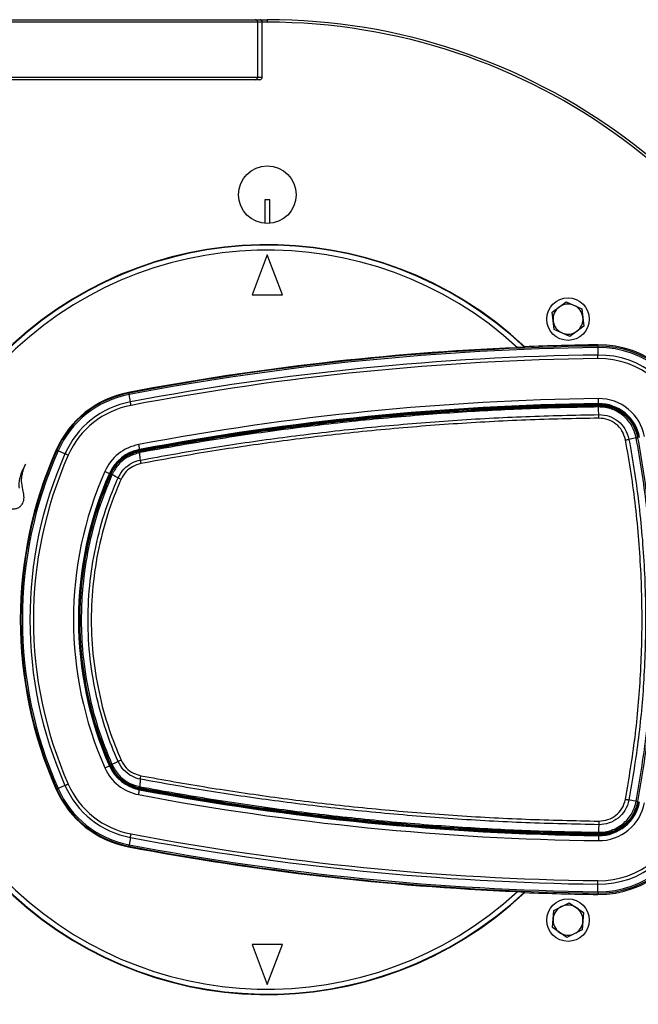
# Paper-space layout 'Wall Base Bracket' of a CAD drawing. Header units: millimetres. Extents: x 2123 to 18395, y 1042 to 15955.
# Tile 27 of 48: x 3039 to 3287, y 12302 to 12695. Entities that reach past the tile are written whole.
import ezdxf

# ---------------------------------------------------------------- set-up
doc = ezdxf.new("R2010")
doc.units = ezdxf.units.MM
doc.layers.add('COMPONENT_GEOMETRY', color=7, linetype='Continuous')
doc.styles.add('SLDTEXTSTYLE1', font='TXT', dxfattribs={"width": 0.75})
doc.dimstyles.new('SLDDIMSTYLE2', dxfattribs={"dimtxt": 100, "dimasz": 6.604, "dimexe": 0, "dimexo": 0.0625, "dimgap": 25, "dimtad": 0, "dimtih": 1, "dimtoh": 1, "dimdec": 0, "dimlfac": 0.5, "dimrnd": 1e-09, "dimzin": 12, "dimdsep": 46, "dimtxsty": 'SLDTEXTSTYLE1', "dimsah": 1, "dimcen": 0.09, "dimadec": 0, "dimazin": 3, "dimtfac": 1, "dimtdec": 3, "dimtofl": 0, "dimtmove": 0, "dimatfit": 3, "dimfxl": 1, "dimfrac": 2, "dimtolj": 1, "dimtzin": 12, "dimarcsym": 0})

# ---------------------------------------------------------------- blocks, each defined once
blk = doc.blocks.new('_D_20')
at = {"layer": 'COMPONENT_GEOMETRY', "color": 7, "ltscale": 2}
for p, q in [((10064.23, 12394.74), (10064.23, 8451.28)), ((2878.37, 12242.92), (2878.37, 8451.28)), ((2878.37, 8457.63), (6323.52, 8457.63)), ((10064.23, 8457.63), (6619.08, 8457.63))]:
    blk.add_line(p, q, dxfattribs=at)
for points in [[(2878.37, 8457.63), (2884.97, 8456.61), (2884.97, 8458.64)], [(10064.23, 8457.63), (10057.62, 8458.64), (10057.62, 8456.61)]]:
    blk.add_solid(points, dxfattribs=at)
at = {"layer": 'COMPONENT_GEOMETRY', "color": 7, "ltscale": 2, "insert": (6323.52, 8507.16), "char_height": 100, "attachment_point": 1, "style": 'SLDTEXTSTYLE1'}
blk.add_mtext('3593', dxfattribs=at)

psp = doc.layouts.new('Wall Base Bracket')

# ---------------------------------------------------------------- linework, layer by layer
at = {"color": 7, "linetype": 'Continuous', "lineweight": 25, "ltscale": 2}
for p, q in [((2936.89, 12695.46), (3133.53, 12695.46)), ((3133.53, 12695.46), (3135.37, 12695.46)), ((3135.37, 12695.46), (3138.37, 12695.46)), ((3138.37, 12695.46), (3138.37, 12694.46)), ((3134.44, 12694.46), (2937.79, 12694.46)), ((3134.44, 12694.46), (3134.44, 12672.46)), ((3136.37, 12694.46), (3134.44, 12694.46)), ((3136.37, 12672.46), (3136.37, 12694.46)), ((3133.53, 12671.46), (2936.89, 12671.46)), ((2937.79, 12672.46), (3134.44, 12672.46)), ((3135.37, 12671.46), (3133.53, 12671.46)), ((3134.44, 12672.46), (3136.37, 12672.46)), ((3139.37, 12623.46), (3137.37, 12623.46)), ((3137.37, 12623.46), (3137.37, 12614.01)), ((3139.37, 12614.01), (3139.37, 12623.46)), ((3138.37, 12601.46), (3132.37, 12585.46)), ((3144.37, 12585.46), (3138.37, 12601.46)), ((3132.37, 12585.46), (3144.37, 12585.46)), ((3252.22, 12578.43), (3257.79, 12582.55)), ((3257.79, 12582.55), (3264.14, 12579.8)), ((3253.01, 12571.55), (3252.22, 12578.43)), ((3264.14, 12579.8), (3264.93, 12572.91)), ((3264.93, 12572.91), (3259.37, 12568.79)), ((3259.37, 12568.79), (3253.01, 12571.55)), ((3270.45, 12564.89), (3270.45, 12565.38)), ((3241.19, 12564.44), (3241.25, 12564.62)), ((3270.46, 12564.3), (3270.5, 12561.3)), ((3082.96, 12546.1), (3082.92, 12546.34)), ((3083.63, 12542.58), (3083.07, 12545.53)), ((3270.74, 12541.71), (3270.74, 12541.88)), ((3270.75, 12541.11), (3270.75, 12541.38)), ((3270.78, 12540.53), (3270.78, 12540.53)), ((3270.87, 12537.56), (3270.87, 12537.48)), ((3286.42, 12528.25), (3286.68, 12528.29)), ((3054.18, 12523.26), (3053.96, 12523.36)), ((3057.46, 12521.81), (3054.72, 12523.03)), ((3087.28, 12523.32), (3087.25, 12523.5)), ((3087.37, 12522.86), (3087.34, 12523)), ((3087.35, 12522.28), (3087.34, 12522.28)), ((3087.36, 12522.86), (3087.37, 12522.86)), ((3075.38, 12513.89), (3075.22, 12513.96)), ((3075.81, 12513.7), (3075.68, 12513.75)), ((3075.8, 12513.69), (3075.81, 12513.7)), ((3076.26, 12513.46), (3076.25, 12513.44)), ((3076.25, 12513.44), (3076.25, 12513.44)), ((3075.38, 12397.04), (3075.22, 12396.97)), ((3075.81, 12397.23), (3075.68, 12397.17)), ((3075.81, 12397.23), (3075.8, 12397.24)), ((3076.25, 12397.49), (3076.25, 12397.49)), ((3076.25, 12397.49), (3076.26, 12397.47)), ((3057.46, 12389.11), (3054.72, 12387.9)), ((3087.34, 12388.65), (3087.35, 12388.64)), ((3087.37, 12388.07), (3087.34, 12387.92)), ((3087.37, 12388.07), (3087.36, 12388.07)), ((3054.18, 12387.66), (3053.96, 12387.56)), ((3087.28, 12387.6), (3087.25, 12387.43)), ((3286.42, 12382.68), (3286.68, 12382.63)), ((3286.42, 12382.68), (3286.42, 12382.68)), ((3083.63, 12368.35), (3083.07, 12365.4)), ((3270.74, 12369.22), (3270.74, 12369.04)), ((3270.75, 12369.81), (3270.75, 12369.55)), ((3270.75, 12369.81), (3270.75, 12369.81)), ((3270.78, 12370.39), (3270.78, 12370.39)), ((3082.96, 12364.82), (3082.92, 12364.58)), ((3270.46, 12346.62), (3270.5, 12349.62)), ((3241.25, 12346.31), (3241.19, 12346.49)), ((3270.45, 12346.04), (3270.45, 12345.55)), ((3252.86, 12339.16), (3259.1, 12342.16)), ((3259.1, 12342.16), (3264.82, 12338.26)), ((3252.33, 12332.25), (3252.86, 12339.16)), ((3264.82, 12338.26), (3264.3, 12331.35)), ((3258.05, 12328.35), (3252.33, 12332.25)), ((3264.3, 12331.35), (3258.05, 12328.35)), ((3144.37, 12325.46), (3132.37, 12325.46)), ((3132.37, 12325.46), (3138.37, 12309.46)), ((3138.37, 12309.46), (3144.37, 12325.46))]:
    psp.add_line(p, q, dxfattribs=at)
at = {"color": 8, "linetype": 'Continuous', "lineweight": 25, "ltscale": 2}
psp.add_line((3138.37, 12694.46), (3136.37, 12694.46), dxfattribs=at)
at = {"color": 7, "linetype": 'Continuous', "lineweight": 25, "ltscale": 2, "flags": 128}
for points in [[(3270.45, 12564.89), (3270.45, 12564.87), (3270.45, 12564.84), (3270.45, 12564.79), (3270.46, 12564.72), (3270.46, 12564.64), (3270.46, 12564.54), (3270.46, 12564.43), (3270.46, 12564.3)], [(3270.52, 12559.89), (3270.51, 12560.08), (3270.51, 12560.28), (3270.51, 12560.47), (3270.51, 12560.65), (3270.5, 12560.83), (3270.5, 12561), (3270.5, 12561.15), (3270.5, 12561.3)], [(3082.96, 12546.1), (3082.97, 12546.09), (3082.97, 12546.05), (3082.98, 12546.01), (3082.99, 12545.94), (3083.01, 12545.86), (3083.03, 12545.76), (3083.05, 12545.65), (3083.07, 12545.53)], [(3083.89, 12541.19), (3083.86, 12541.38), (3083.82, 12541.57), (3083.79, 12541.76), (3083.75, 12541.94), (3083.72, 12542.11), (3083.69, 12542.28), (3083.66, 12542.44), (3083.63, 12542.58)], [(3270.74, 12541.88), (3270.74, 12541.93), (3270.74, 12542.04), (3270.74, 12542.23), (3270.73, 12542.48), (3270.73, 12542.78), (3270.73, 12543.12), (3270.72, 12543.5), (3270.72, 12543.88)], [(3270.87, 12537.56), (3270.82, 12539.33), (3270.78, 12540.53)], [(3285.87, 12528.14), (3284.63, 12527.9), (3282.95, 12527.58)], [(3054.18, 12523.26), (3054.2, 12523.26), (3054.23, 12523.24), (3054.27, 12523.22), (3054.33, 12523.2), (3054.41, 12523.16), (3054.5, 12523.12), (3054.6, 12523.08), (3054.72, 12523.03)], [(3058.76, 12521.24), (3058.58, 12521.32), (3058.4, 12521.4), (3058.22, 12521.47), (3058.06, 12521.55), (3057.89, 12521.62), (3057.74, 12521.69), (3057.6, 12521.75), (3057.46, 12521.81)], [(3086.87, 12525.46), (3086.94, 12525.08), (3087.01, 12524.72), (3087.08, 12524.38), (3087.13, 12524.08), (3087.18, 12523.84), (3087.21, 12523.66), (3087.24, 12523.54), (3087.25, 12523.5)], [(3073.39, 12514.77), (3073.75, 12514.61), (3074.09, 12514.46), (3074.4, 12514.32), (3074.68, 12514.2), (3074.9, 12514.1), (3075.08, 12514.02), (3075.18, 12513.98), (3075.22, 12513.96)], [(3078.72, 12512.21), (3077.85, 12512.65), (3076.72, 12513.21), (3076.25, 12513.44)], [(3073.39, 12396.16), (3073.75, 12396.31), (3074.09, 12396.47), (3074.4, 12396.6), (3074.68, 12396.73), (3074.9, 12396.83), (3075.08, 12396.9), (3075.18, 12396.95), (3075.22, 12396.97)], [(3054.18, 12387.66), (3054.2, 12387.67), (3054.23, 12387.68), (3054.27, 12387.7), (3054.33, 12387.73), (3054.41, 12387.76), (3054.5, 12387.8), (3054.6, 12387.85), (3054.72, 12387.9)], [(3057.46, 12389.11), (3057.6, 12389.17), (3057.74, 12389.24), (3057.89, 12389.3), (3058.06, 12389.38), (3058.22, 12389.45), (3058.4, 12389.53), (3058.58, 12389.61), (3058.76, 12389.69)], [(3086.87, 12385.46), (3086.94, 12385.84), (3087.01, 12386.21), (3087.08, 12386.54), (3087.13, 12386.84), (3087.18, 12387.09), (3087.21, 12387.27), (3087.24, 12387.38), (3087.25, 12387.43)], [(3285.87, 12382.79), (3284.63, 12383.02), (3282.95, 12383.34)], [(3270.87, 12373.44), (3270.82, 12371.69), (3270.78, 12370.39)], [(3083.63, 12368.35), (3083.66, 12368.49), (3083.69, 12368.64), (3083.72, 12368.81), (3083.75, 12368.98), (3083.79, 12369.17), (3083.82, 12369.35), (3083.86, 12369.54), (3083.89, 12369.74)], [(3270.74, 12369.04), (3270.74, 12369), (3270.74, 12368.88), (3270.74, 12368.69), (3270.73, 12368.45), (3270.73, 12368.14), (3270.73, 12367.8), (3270.72, 12367.43), (3270.72, 12367.04)], [(3083.07, 12365.4), (3083.05, 12365.27), (3083.03, 12365.16), (3083.01, 12365.07), (3082.99, 12364.98), (3082.98, 12364.92), (3082.97, 12364.87), (3082.97, 12364.84), (3082.96, 12364.82)], [(3270.5, 12349.62), (3270.5, 12349.77), (3270.5, 12349.93), (3270.5, 12350.1), (3270.51, 12350.27), (3270.51, 12350.46), (3270.51, 12350.65), (3270.51, 12350.84), (3270.52, 12351.04)], [(3270.46, 12346.62), (3270.46, 12346.5), (3270.46, 12346.38), (3270.46, 12346.29), (3270.46, 12346.2), (3270.45, 12346.14), (3270.45, 12346.09), (3270.45, 12346.05), (3270.45, 12346.04)]]:
    psp.add_lwpolyline(points, dxfattribs=at)
at = {"color": 7, "linetype": 'Continuous', "lineweight": 25, "ltscale": 4}
for centre, radius in [((3138.37, 12625.46), 11.5), ((3258.58, 12575.67), 8.5), ((3258.58, 12335.25), 8.5)]:
    psp.add_circle(centre, radius, dxfattribs=at)
for centre, radius, start, end in [((3133.48, 12694.51), 0.955, 357.2434, 86.9508), ((3135.37, 12694.46), 1, 0, 90), ((3138.37, 12455.46), 240, 17.0826, 90), ((3133.48, 12672.42), 0.955, 273.0492, 2.7557), ((3135.37, 12672.46), 1, 270, 0), ((3138.37, 12455.46), 150, 46.6933, 313.3067), ((3138.37, 12455.46), 149.82, 46.6649, 313.3351), ((3138.37, 12455.46), 147.82, 47.3895, 312.6105), ((3258.58, 12575.67), 6, 66.5432, 126.5432), ((3258.58, 12575.67), 6, 6.5432, 66.5432), ((3258.58, 12575.67), 6, 126.5432, 186.5432), ((3258.58, 12575.67), 6, 186.5432, 246.5432), ((3258.58, 12575.67), 6, 306.5432, 6.5432), ((3258.58, 12575.67), 6, 246.5432, 306.5432), ((3284.01, 11484.47), 1081, 90.71908, 92.267), ((3270.95, 12525.38), 40, 10.4908, 90.7191), ((3284.01, 11484.47), 1080.75, 92.41644, 100.72355), ((3284.01, 11484.47), 1080.5, 90.71908, 100.72355), ((3284.01, 11484.47), 1079.92, 90.71908, 100.72355), ((3284.01, 11484.47), 1076.92, 90.71908, 100.72355), ((3270.95, 12525.38), 39.51, 10.4908, 90.7191), ((3270.95, 12525.38), 38.92, 10.4908, 90.7191), ((3270.95, 12525.38), 35.92, 10.4908, 90.7191), ((3284.01, 11484.47), 1075.5, 90.71908, 100.72355), ((3270.95, 12525.38), 34.51, 10.4908, 90.7191), ((3090.32, 12507.28), 39.76, 100.7235, 156.1432), ((3090.32, 12507.28), 39.51, 100.7235, 156.1432), ((3090.32, 12507.28), 38.92, 100.7235, 156.1432), ((3090.32, 12507.28), 35.92, 100.7235, 156.1432), ((3284.01, 11484.47), 1059.5, 90.71908, 100.72355), ((3284.01, 11484.47), 1057.5, 90.71908, 100.72355), ((3284.01, 11484.47), 1057.32, 90.71908, 100.72355), ((3284.01, 11484.47), 1057, 90.71908, 100.72355), ((3270.95, 12525.38), 18.5, 10.4908, 90.7191), ((3270.95, 12525.38), 16.5, 10.4908, 90.7191), ((3270.95, 12525.38), 16.33, 10.4908, 90.7191), ((3270.95, 12525.38), 16, 10.4908, 90.7191), ((3090.32, 12507.28), 34.51, 100.7235, 156.1432), ((3264.86, 12540.53), 5.92, 0.0683, 5.6485), ((3280.77, 12556.03), 28.36, 280.3599, 281.492), ((3207.49, 12455.46), 167.88, 156.1432, 203.8568), ((3207.49, 12455.46), 167.63, 156.1432, 203.8568), ((3207.49, 12455.46), 167.05, 156.1432, 203.8568), ((3207.49, 12455.46), 164.05, 156.1432, 203.8568), ((3090.32, 12507.28), 18.5, 100.7235, 156.1432), ((3090.32, 12507.28), 16.5, 100.7235, 156.1432), ((3090.32, 12507.28), 16.33, 100.7235, 156.1432), ((3090.32, 12507.28), 16, 100.7235, 156.1432), ((3088.44, 12522.54), 1.12, 163.5358, 193.457), ((3207.49, 12455.46), 162.63, 156.1432, 203.8568), ((3207.49, 12455.46), 146.63, 156.1432, 203.8568), ((3207.49, 12455.46), 144.63, 156.1432, 203.8568), ((3207.49, 12455.46), 144.45, 156.1432, 203.8568), ((3207.49, 12455.46), 144.13, 156.1432, 203.8568), ((3077.29, 12515.93), 2.68, 236.2918, 247.3352), ((3094.13, 12543.63), 35, 243.8744, 246.0208), ((3090.32, 12403.64), 18.5, 203.8568, 259.2765), ((3090.32, 12403.64), 16.5, 203.8568, 259.2765), ((3090.32, 12403.64), 16.33, 203.8568, 259.2765), ((3090.32, 12403.64), 16, 203.8568, 259.2765), ((3090.32, 12403.64), 16, 203.8568, 244.6032), ((3077.29, 12395), 2.68, 112.6648, 123.7082), ((3094.13, 12367.3), 34.99, 113.9833, 116.1303), ((3090.32, 12403.64), 38.92, 203.8568, 259.2765), ((3090.32, 12403.64), 35.92, 203.8568, 259.2765), ((3090.32, 12403.64), 34.51, 203.8568, 259.2765), ((3088.44, 12388.38), 1.12, 166.543, 196.4642), ((3284.01, 13426.46), 1057, 259.27645, 269.28092), ((3090.32, 12403.64), 39.76, 203.8568, 259.2765), ((3090.32, 12403.64), 39.51, 203.8568, 259.2765), ((3284.01, 13426.46), 1059.5, 259.27645, 269.28092), ((3284.01, 13426.46), 1057.5, 259.27645, 269.28092), ((3284.01, 13426.46), 1057.32, 259.27645, 269.28092), ((3138.37, 12455.46), 240, 270, 342.9174), ((3270.95, 12385.54), 18.5, 269.2809, 349.5092), ((3270.95, 12385.54), 16.33, 269.2809, 349.5092), ((3270.95, 12385.54), 16.5, 269.2809, 349.5092), ((3270.95, 12385.54), 16, 269.2809, 349.5092), ((3280.3, 12352.35), 30.94, 78.5918, 79.6293), ((3270.95, 12385.54), 39.51, 269.2809, 349.5092), ((3270.95, 12385.54), 40, 269.2809, 349.5092), ((3270.95, 12385.54), 38.92, 269.2809, 349.5092), ((3270.95, 12385.54), 35.92, 269.2809, 349.5092), ((3270.95, 12385.54), 34.51, 269.2809, 349.5092), ((3284.01, 13426.46), 1076.92, 259.27645, 269.28092), ((3284.01, 13426.46), 1075.5, 259.27645, 269.28092), ((3264.86, 12370.4), 5.92, 354.3515, 359.9317), ((3284.01, 13426.46), 1080.75, 259.27645, 267.58356), ((3284.01, 13426.46), 1080.5, 259.27645, 269.28092), ((3284.01, 13426.46), 1079.92, 259.27645, 269.28092), ((3284.01, 13426.46), 1081, 267.733, 269.28092), ((3258.58, 12335.25), 6, 115.6713, 175.6713), ((3258.58, 12335.25), 6, 55.6713, 115.6713), ((3258.58, 12335.25), 6, 355.6713, 55.6713), ((3258.58, 12335.25), 6, 175.6713, 235.6713), ((3258.58, 12335.25), 6, 295.6713, 355.6713), ((3258.58, 12335.25), 6, 235.6713, 295.6713)]:
    psp.add_arc(centre, radius, start, end, dxfattribs=at)
at = {"color": 8, "linetype": 'Continuous', "lineweight": 25, "ltscale": 4}
for start, end in [(17.1563, 90), (270, 342.8437)]:
    psp.add_arc((3138.37, 12455.46), 239, start, end, dxfattribs=at)
at = {"color": 7, "linetype": 'Continuous', "lineweight": 25, "ltscale": 2}
for points, knots in [([(3241.19, 12564.44), (3241.16, 12564.43), (3241.12, 12564.42), (3240.79, 12564.38), (3240.2, 12564.34), (3239.37, 12564.3), (3238.74, 12564.27), (3238.45, 12564.26)], [0, 0, 0, 0, 0.1441194, 0.2875957, 0.4861502, 0.7601982, 1, 1, 1, 1]), ([(3270.78, 12540.53), (3266.25, 12540.46), (3252.63, 12540.23), (3229.96, 12539.34), (3202.15, 12537.57), (3173.79, 12535.01), (3144.87, 12531.59), (3116.02, 12527.43), (3096.91, 12524), (3087.35, 12522.28)], [0, 0, 0, 0, 0.073652, 0.221033, 0.368414, 0.525992, 0.68357, 0.841785, 1, 1, 1, 1]), ([(3087.37, 12522.86), (3096.92, 12524.57), (3116.03, 12528.01), (3144.87, 12532.16), (3173.78, 12535.58), (3202.14, 12538.15), (3229.94, 12539.92), (3252.61, 12540.81), (3266.22, 12541.03), (3270.75, 12541.11)], [0, 0, 0, 0, 0.158217, 0.316434, 0.474012, 0.63159, 0.77897, 0.926349, 1, 1, 1, 1]), ([(3087.62, 12519.28), (3092.06, 12520.1), (3105.4, 12522.54), (3127.75, 12526.13), (3155.29, 12529.86), (3183.56, 12532.93), (3212.57, 12535.27), (3241.69, 12536.88), (3261.14, 12537.28), (3270.87, 12537.48)], [0, 0, 0, 0, 0.07372, 0.221241, 0.368761, 0.526246, 0.683732, 0.841866, 1, 1, 1, 1]), ([(3270.75, 12541.11), (3270.75, 12541.11), (3270.75, 12541.11), (3270.76, 12541.11), (3270.76, 12541.11)], [0, 0, 0, 0, 0.245588, 1, 1, 1, 1]), ([(3270.78, 12540.53), (3270.78, 12540.62), (3270.78, 12540.79), (3270.77, 12540.96), (3270.76, 12541.08), (3270.76, 12541.1), (3270.76, 12541.11)], [0, 0, 0, 0, 0.250007, 0.499984, 0.750031, 1, 1, 1, 1]), ([(3270.76, 12541.11), (3271.02, 12541.11), (3273.05, 12541.1), (3276.84, 12540.29), (3281.42, 12537.5), (3284.94, 12533.37), (3285.93, 12529.95), (3286.42, 12528.25)], [0, 0, 0, 0, 0.036324, 0.277287, 0.518216, 0.759108, 1, 1, 1, 1]), ([(3285.87, 12528.14), (3285.4, 12529.78), (3284.45, 12533.07), (3281.05, 12537.06), (3276.65, 12539.74), (3272.99, 12540.53), (3271.04, 12540.53), (3270.78, 12540.53)], [0, 0, 0, 0, 0.240815, 0.481676, 0.72263, 0.963679, 1, 1, 1, 1]), ([(3270.9, 12536.06), (3270.9, 12536.19), (3270.89, 12536.46), (3270.89, 12536.84), (3270.88, 12537.19), (3270.87, 12537.38), (3270.87, 12537.48)], [0, 0, 0, 0, 0.250023, 0.500034, 0.75001, 1, 1, 1, 1]), ([(3270.87, 12537.48), (3270.87, 12537.48), (3272.29, 12537.48), (3275.1, 12537.05), (3278.75, 12534.98), (3281.68, 12531.79), (3282.51, 12529.03), (3282.95, 12527.58)], [0, 0, 0, 0, 0.000007, 0.251558, 0.493427, 0.734807, 1, 1, 1, 1]), ([(3270.9, 12536.06), (3261.18, 12535.86), (3241.74, 12535.46), (3212.66, 12533.85), (3183.68, 12531.51), (3155.44, 12528.45), (3127.92, 12524.72), (3105.59, 12521.15), (3092.26, 12518.71), (3087.82, 12517.9)], [0, 0, 0, 0, 0.158133, 0.316267, 0.473752, 0.631237, 0.778758, 0.926279, 1, 1, 1, 1]), ([(3281.57, 12527.33), (3281.19, 12528.6), (3280.46, 12531.05), (3277.86, 12533.85), (3274.63, 12535.73), (3272.16, 12535.95), (3270.9, 12536.06)], [0, 0, 0, 0, 0.265153, 0.506539, 0.748436, 1, 1, 1, 1]), ([(3281.57, 12527.33), (3281.7, 12527.35), (3281.96, 12527.4), (3282.32, 12527.47), (3282.66, 12527.53), (3282.85, 12527.56), (3282.95, 12527.58)], [0, 0, 0, 0, 0.249983, 0.499994, 0.749966, 1, 1, 1, 1]), ([(3281.57, 12383.6), (3282.95, 12391.84), (3285.7, 12408.33), (3287.87, 12433.95), (3288.48, 12460.29), (3287.2, 12487.25), (3284.67, 12509.62), (3282.35, 12522.91), (3281.57, 12527.33)], [0, 0, 0, 0, 0.173418, 0.346836, 0.533213, 0.720031, 0.906849, 1, 1, 1, 1]), ([(3282.95, 12527.58), (3283.72, 12523.15), (3286.06, 12509.81), (3288.59, 12487.37), (3289.87, 12460.31), (3289.26, 12433.87), (3287.08, 12408.16), (3284.32, 12391.61), (3282.95, 12383.34)], [0, 0, 0, 0, 0.09315, 0.279968, 0.466787, 0.653164, 0.826582, 1, 1, 1, 1]), ([(3286.42, 12528.24), (3286.41, 12528.24), (3286.4, 12528.24), (3286.28, 12528.22), (3286.11, 12528.18), (3285.95, 12528.15), (3285.87, 12528.14)], [0, 0, 0, 0, 0.250017, 0.500009, 0.750064, 1, 1, 1, 1]), ([(3285.87, 12382.79), (3287.28, 12391.24), (3290.08, 12408.16), (3292.25, 12434.25), (3292.83, 12460.87), (3291.51, 12487.93), (3288.98, 12510.37), (3286.65, 12523.7), (3285.87, 12528.14)], [0, 0, 0, 0, 0.175926, 0.351853, 0.536803, 0.722183, 0.907563, 1, 1, 1, 1]), ([(3285.87, 12528.14), (3285.87, 12528.14), (3285.87, 12528.14), (3285.87, 12528.14), (3285.87, 12528.14)], [0, 0, 0, 0, 0.077712, 1, 1, 1, 1]), ([(3286.42, 12528.24), (3287.2, 12523.8), (3289.53, 12510.45), (3292.07, 12487.97), (3293.39, 12460.88), (3292.81, 12434.21), (3290.64, 12408.09), (3287.83, 12391.15), (3286.42, 12382.68)], [0, 0, 0, 0, 0.092437, 0.277818, 0.463199, 0.648153, 0.824076, 1, 1, 1, 1]), ([(3075.81, 12513.7), (3076.54, 12515.04), (3078.14, 12517.94), (3082.19, 12521.33), (3085.63, 12522.35), (3087.36, 12522.86)], [0, 0, 0, 0, 0.298978, 0.648579, 1, 1, 1, 1]), ([(3087.34, 12522.28), (3085.69, 12521.79), (3082.39, 12520.8), (3078.51, 12517.54), (3076.97, 12514.74), (3076.26, 12513.46)], [0, 0, 0, 0, 0.350443, 0.700656, 1, 1, 1, 1]), ([(3087.34, 12522.28), (3087.33, 12522.36), (3087.32, 12522.53), (3087.32, 12522.7), (3087.33, 12522.82), (3087.35, 12522.85), (3087.36, 12522.86)], [0, 0, 0, 0, 0.2500027, 0.4999852, 0.7499328, 1, 1, 1, 1]), ([(3087.62, 12519.28), (3087.56, 12519.87), (3087.47, 12520.87), (3087.38, 12521.87), (3087.34, 12522.28)], [0, 0, 0, 0, 0.586935, 1, 1, 1, 1]), ([(3078.72, 12512.21), (3078.72, 12512.21), (3079.32, 12513.47), (3080.83, 12515.85), (3084.05, 12518.17), (3086.45, 12519.15), (3087.62, 12519.28), (3087.62, 12519.28)], [0, 0, 0, 0, 0.000012, 0.354376, 0.701124, 0.999994, 1, 1, 1, 1]), ([(3087.82, 12517.9), (3086.65, 12517.55), (3084.48, 12516.92), (3081.67, 12514.72), (3080.53, 12512.73), (3079.91, 12511.66)], [0, 0, 0, 0, 0.349097, 0.645456, 1, 1, 1, 1]), ([(3087.62, 12519.28), (3087.63, 12519.19), (3087.65, 12518.99), (3087.7, 12518.65), (3087.75, 12518.28), (3087.8, 12518.02), (3087.82, 12517.9)], [0, 0, 0, 0, 0.249976, 0.499972, 0.749991, 1, 1, 1, 1]), ([(3026.13, 12492.67), (3026.43, 12492.77), (3026.93, 12492.94), (3027.62, 12493.38), (3028.47, 12493.9), (3029.74, 12494.74), (3031.48, 12495.98), (3033.26, 12497.36), (3034.71, 12498.57), (3035.52, 12499.26), (3035.87, 12499.6), (3035.98, 12499.69), (3036.04, 12499.73), (3036.08, 12499.77), (3036.09, 12499.79), (3036.13, 12499.81), (3036.19, 12499.81), (3036.28, 12499.79), (3036.45, 12499.76), (3036.68, 12499.76), (3036.91, 12499.76), (3037.05, 12499.77), (3037.11, 12499.77), (3037.14, 12499.77), (3037.15, 12499.77), (3037.15, 12499.77), (3037.16, 12499.77), (3037.16, 12499.77), (3037.16, 12499.77), (3037.58, 12499.81), (3038.42, 12500), (3039.53, 12500.65), (3040.35, 12501.53), (3041.06, 12502.95), (3041.2, 12505.06), (3040.54, 12507.78), (3040.09, 12510.33), (3040.17, 12512.61), (3040.48, 12514.16), (3040.86, 12515.47), (3041.26, 12516.56), (3041.55, 12517.24), (3041.73, 12517.59), (3041.75, 12517.63)], [0, 0, 0, 0, 0.02822, 0.047024, 0.072189, 0.117124, 0.182914, 0.263094, 0.318189, 0.351119, 0.358364, 0.361518, 0.363967, 0.364769, 0.365681, 0.366458, 0.368426, 0.370883, 0.374355, 0.383843, 0.39149, 0.394855, 0.396335, 0.396987, 0.397274, 0.3974, 0.397455, 0.397479, 0.39749, 0.397499, 0.435527, 0.473257, 0.509719, 0.541957, 0.613525, 0.690941, 0.79256, 0.84284, 0.893244, 0.933507, 0.964789, 0.996042, 1, 1, 1, 1]), ([(3041.75, 12517.63), (3041.39, 12517.02), (3040.67, 12515.79), (3039.83, 12513.81), (3039.23, 12511.75), (3039.02, 12509.97), (3039.04, 12508.74), (3039.1, 12508.23), (3039.12, 12508.06)], [0, 0, 0, 0, 0.209784, 0.422933, 0.635761, 0.846743, 0.951153, 1, 1, 1, 1]), ([(3075.8, 12397.24), (3073.81, 12402.18), (3069.81, 12412.07), (3065.94, 12427.63), (3063.8, 12442.6), (3063.3, 12456.45), (3064, 12470.1), (3066.16, 12484.34), (3069.99, 12499.36), (3073.87, 12508.91), (3075.8, 12513.69)], [0, 0, 0, 0, 0.133261, 0.2669394, 0.4001979, 0.5112298, 0.6130985, 0.7419385, 0.8711577, 1, 1, 1, 1]), ([(3076.25, 12513.44), (3074.33, 12508.69), (3070.47, 12499.17), (3066.65, 12484.21), (3064.5, 12470.04), (3063.8, 12456.44), (3064.3, 12442.66), (3066.43, 12427.75), (3070.28, 12412.25), (3074.27, 12402.4), (3076.25, 12397.49)], [0, 0, 0, 0, 0.1288476, 0.2580722, 0.3869173, 0.4887719, 0.5997883, 0.7330512, 0.8667343, 1, 1, 1, 1]), ([(3078.72, 12398.71), (3078.72, 12398.71), (3076.86, 12402.72), (3073.48, 12411.76), (3069.51, 12426.1), (3067.1, 12441.61), (3066.4, 12457.28), (3067.51, 12472.94), (3070.34, 12488.37), (3074.26, 12501.48), (3077.44, 12509.27), (3078.72, 12512.21), (3078.72, 12512.21)], [0, 0, 0, 0, 0.0000011, 0.113448, 0.2473372, 0.3816527, 0.5155393, 0.6494313, 0.7837521, 0.9176468, 0.9999989, 1, 1, 1, 1]), ([(3079.91, 12511.66), (3078.68, 12508.73), (3075.45, 12501.04), (3071.61, 12488.04), (3068.79, 12472.77), (3067.7, 12457.27), (3068.38, 12441.74), (3070.81, 12426.4), (3074.61, 12412.14), (3078.25, 12403.32), (3079.91, 12399.27)], [0, 0, 0, 0, 0.082355, 0.216249, 0.35057, 0.484461, 0.618347, 0.752663, 0.886551, 1, 1, 1, 1]), ([(3076.25, 12513.44), (3076.13, 12513.5), (3075.9, 12513.62), (3075.81, 12513.67), (3075.8, 12513.68), (3075.8, 12513.69)], [0, 0, 0, 0, 0.499232, 0.896623, 1, 1, 1, 1]), ([(3076.25, 12397.49), (3076.13, 12397.42), (3075.9, 12397.31), (3075.81, 12397.25), (3075.8, 12397.24), (3075.8, 12397.24)], [0, 0, 0, 0, 0.499234, 0.896958, 1, 1, 1, 1]), ([(3087.36, 12388.07), (3087.35, 12388.07), (3085.83, 12388.36), (3082.66, 12389.47), (3078.45, 12392.55), (3076.69, 12395.67), (3075.81, 12397.23)], [0, 0, 0, 0, 0.001845, 0.303948, 0.651979, 1, 1, 1, 1]), ([(3078.72, 12398.71), (3078.63, 12398.67), (3077.98, 12398.34), (3077.16, 12397.93), (3076.43, 12397.57), (3076.25, 12397.49)], [0, 0, 0, 0, 0.115621, 0.789136, 1, 1, 1, 1]), ([(3076.26, 12397.47), (3077.11, 12395.98), (3078.8, 12392.99), (3082.84, 12389.93), (3085.91, 12389.05), (3087.34, 12388.65)], [0, 0, 0, 0, 0.348471, 0.69715, 1, 1, 1, 1]), ([(3087.62, 12391.64), (3087.62, 12391.64), (3086.45, 12391.77), (3084.06, 12392.75), (3080.84, 12395.07), (3079.32, 12397.45), (3078.72, 12398.71), (3078.72, 12398.71)], [0, 0, 0, 0, 0.000006, 0.297986, 0.644686, 0.99999, 1, 1, 1, 1]), ([(3079.91, 12399.27), (3080.53, 12398.19), (3081.76, 12396.05), (3084.66, 12393.91), (3086.82, 12393.31), (3087.82, 12393.03)], [0, 0, 0, 0, 0.355481, 0.702202, 1, 1, 1, 1]), ([(3087.62, 12391.64), (3087.56, 12391.06), (3087.47, 12390.06), (3087.38, 12389.06), (3087.34, 12388.65)], [0, 0, 0, 0, 0.586944, 1, 1, 1, 1]), ([(3087.62, 12391.64), (3087.63, 12391.74), (3087.65, 12391.93), (3087.7, 12392.27), (3087.75, 12392.64), (3087.8, 12392.9), (3087.82, 12393.03)], [0, 0, 0, 0, 0.249977, 0.499968, 0.749992, 1, 1, 1, 1]), ([(3270.87, 12373.44), (3261.14, 12373.64), (3241.69, 12374.05), (3212.57, 12375.66), (3183.56, 12378), (3155.29, 12381.07), (3127.75, 12384.8), (3105.4, 12388.38), (3092.06, 12390.83), (3087.62, 12391.64)], [0, 0, 0, 0, 0.158134, 0.316268, 0.473754, 0.631239, 0.778759, 0.92628, 1, 1, 1, 1]), ([(3087.82, 12393.03), (3092.26, 12392.22), (3105.59, 12389.77), (3127.92, 12386.2), (3155.44, 12382.48), (3183.68, 12379.41), (3212.66, 12377.08), (3241.74, 12375.47), (3261.18, 12375.07), (3270.9, 12374.87)], [0, 0, 0, 0, 0.0737212, 0.221242, 0.3687625, 0.5262475, 0.6837324, 0.8418662, 1, 1, 1, 1]), ([(3087.36, 12388.07), (3087.34, 12388.1), (3087.32, 12388.14), (3087.32, 12388.28), (3087.32, 12388.39), (3087.33, 12388.53), (3087.34, 12388.65)], [0, 0, 0, 0, 0.49908, 0.556471, 0.659175, 1, 1, 1, 1]), ([(3087.35, 12388.64), (3096.91, 12386.93), (3116.02, 12383.49), (3144.87, 12379.34), (3173.79, 12375.92), (3202.15, 12373.35), (3229.96, 12371.58), (3252.63, 12370.69), (3266.25, 12370.47), (3270.78, 12370.39)], [0, 0, 0, 0, 0.158215, 0.31643, 0.474008, 0.631586, 0.778967, 0.926348, 1, 1, 1, 1]), ([(3270.75, 12369.81), (3266.22, 12369.89), (3252.61, 12370.12), (3229.94, 12371.01), (3202.14, 12372.78), (3173.78, 12375.34), (3144.87, 12378.76), (3116.03, 12382.92), (3096.92, 12386.35), (3087.37, 12388.07)], [0, 0, 0, 0, 0.073651, 0.22103, 0.36841, 0.525988, 0.683566, 0.841783, 1, 1, 1, 1]), ([(3286.42, 12382.68), (3285.93, 12380.97), (3284.94, 12377.56), (3281.42, 12373.42), (3276.84, 12370.63), (3273.05, 12369.82), (3271.02, 12369.82), (3270.75, 12369.81)], [0, 0, 0, 0, 0.24083, 0.481663, 0.722539, 0.963449, 1, 1, 1, 1]), ([(3270.78, 12370.39), (3271.04, 12370.39), (3272.99, 12370.4), (3276.65, 12371.18), (3281.05, 12373.87), (3284.45, 12377.85), (3285.4, 12381.14), (3285.87, 12382.79)], [0, 0, 0, 0, 0.0363456, 0.277392, 0.5183498, 0.7592061, 1, 1, 1, 1]), ([(3282.95, 12383.34), (3282.95, 12383.34), (3282.67, 12381.86), (3281.6, 12379.11), (3278.73, 12375.91), (3275.06, 12373.87), (3272.27, 12373.44), (3270.87, 12373.44), (3270.87, 12373.44)], [0, 0, 0, 0, 0.000007, 0.267823, 0.509156, 0.75089, 0.999995, 1, 1, 1, 1]), ([(3270.9, 12374.87), (3272.15, 12374.97), (3274.6, 12375.19), (3277.83, 12377.05), (3280.44, 12379.85), (3281.18, 12382.31), (3281.57, 12383.6)], [0, 0, 0, 0, 0.24911, 0.490865, 0.732205, 1, 1, 1, 1]), ([(3281.57, 12383.6), (3281.7, 12383.58), (3281.96, 12383.53), (3282.32, 12383.46), (3282.66, 12383.4), (3282.85, 12383.36), (3282.95, 12383.34)], [0, 0, 0, 0, 0.249986, 0.5, 0.749964, 1, 1, 1, 1]), ([(3285.87, 12382.79), (3285.87, 12382.79), (3285.87, 12382.79), (3285.87, 12382.79), (3285.87, 12382.79)], [0, 0, 0, 0, 0.933064, 1, 1, 1, 1]), ([(3286.42, 12382.68), (3286.41, 12382.68), (3286.4, 12382.69), (3286.28, 12382.71), (3286.11, 12382.74), (3285.95, 12382.77), (3285.87, 12382.79)], [0, 0, 0, 0, 0.250018, 0.5000092, 0.7500645, 1, 1, 1, 1]), ([(3270.9, 12374.87), (3270.9, 12374.73), (3270.89, 12374.47), (3270.89, 12374.09), (3270.88, 12373.74), (3270.87, 12373.54), (3270.87, 12373.44)], [0, 0, 0, 0, 0.25002, 0.500032, 0.750009, 1, 1, 1, 1]), ([(3270.75, 12369.81), (3270.76, 12369.82), (3270.76, 12369.84), (3270.77, 12369.96), (3270.77, 12370.14), (3270.78, 12370.31), (3270.78, 12370.39)], [0, 0, 0, 0, 0.249971, 0.500021, 0.749995, 1, 1, 1, 1]), ([(3238.45, 12346.67), (3238.87, 12346.65), (3239.59, 12346.62), (3240.43, 12346.57), (3240.92, 12346.53), (3241.15, 12346.5), (3241.18, 12346.49), (3241.19, 12346.49)], [0, 0, 0, 0, 0.345771, 0.580865, 0.758756, 0.90248, 1, 1, 1, 1])]:
    psp.add_open_spline(points, degree=3, knots=knots, dxfattribs=at)

# ---------------------------------------------------------------- dimensions: what is measured, and where the dimension line sits
at = {"layer": 'COMPONENT_GEOMETRY', "color": 7, "ltscale": 2}
dim = psp.add_linear_dim(base=(10064.23, 8457.63), p1=(2878.37, 12245.46), p2=(10064.23, 12397.28), dimstyle='SLDDIMSTYLE2', dxfattribs=at)
dim.commit()
dim.dimension.update_dxf_attribs({"geometry": '_D_20', "text_midpoint": (6471.3, 8457.63), "dimtype": 160})

doc.saveas('drawing.dxf')
